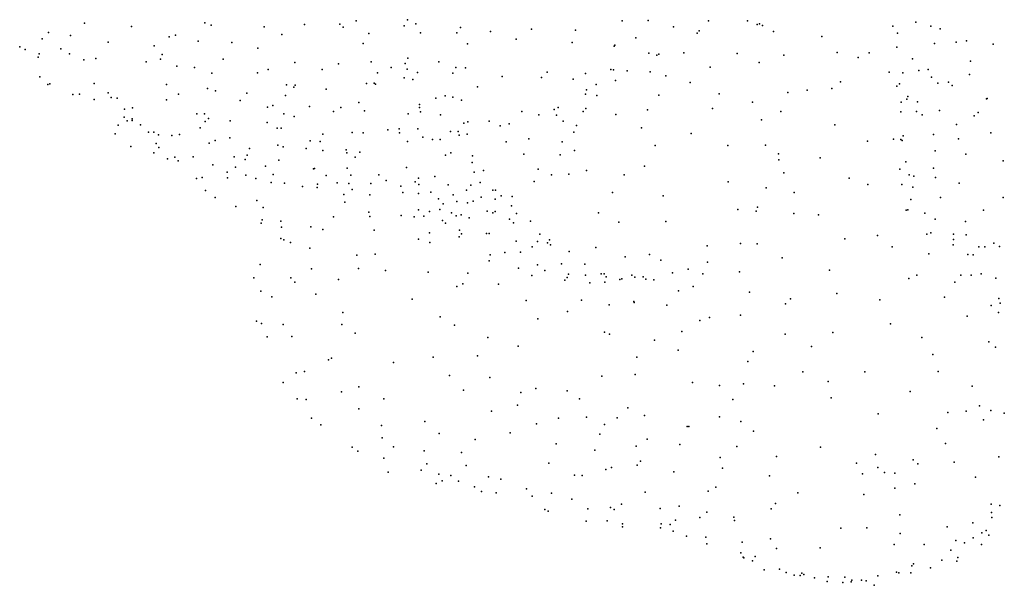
# Model space of a CAD drawing. Header units: metres. Extents: x -25 to 25, y -27.7 to 27.8.
# Tile 1 of 209: x -17.8 to -13.6, y -20.8 to -18.3. Entities that reach past the tile are written whole.
import ezdxf

# ---------------------------------------------------------------- set-up
doc = ezdxf.new("R2010")
doc.units = ezdxf.units.M

msp = doc.modelspace()

# ---------------------------------------------------------------- linework, layer by layer
for p in [(-17.5361, -18.34, -11.0735), (-17.3315, -18.3543, -8.3637), (-17.0152, -18.3377, -15.0368), (-16.9871, -18.3487, -11.2788), (-16.5839, -18.3462, -7.2045), (-16.4307, -18.3439, -6.4708), (-16.3603, -18.3302, -6.2927), (-16.1532, -18.3517, -11.4445), (-16.138, -18.3249, -6.0307), (-16.1031, -18.3434, -15.6252), (-15.2097, -18.3302, -14.9907), (-15.0974, -18.3289, -14.3169), (-14.8368, -18.3299, -7.2841), (-14.6677, -18.3296, -6.606), (-14.6261, -18.346, -6.9797), (-14.6163, -18.3421, -13.698), (-14.6036, -18.3505, -7.175), (-14.0397, -18.3524, -12.8105), (-13.94, -18.3352, 0.1282), (-13.875, -18.353, -12.6738), (-17.6919, -18.3799, -10.8697), (-17.5957, -18.3926, -8.8678), (-17.1425, -18.3923, -14.8638), (-16.7591, -18.3559, -15.2726), (-16.6823, -18.3885, -11.1648), (-16.417, -18.3569, -13.2236), (-16.305, -18.3841, -11.0898), (-16.0819, -18.3819, -12.8506), (-15.925, -18.3815, -15.6232), (-15.9095, -18.3582, -12.5581), (-15.7794, -18.3755, -5.8932), (-15.6017, -18.3659, -5.9096), (-15.4118, -18.3694, -15.3125), (-14.9885, -18.3562, -7.203), (-14.8858, -18.3837, -14.0622), (-14.8763, -18.3734, -7.0809), (-14.5549, -18.3761, -7.3243), (-14.3464, -18.3971, -7.2879), (-14.0197, -18.3824, 0.5719), (-13.8344, -18.3646, -0.2829), (-17.7183, -18.4072, -9.7998), (-17.4334, -18.4222, -8.5475), (-17.2348, -18.4374, -14.4947), (-17.1689, -18.3989, -14.0049), (-17.0439, -18.417, -13.8213), (-16.898, -18.4238, -13.6479), (-16.3308, -18.4278, -15.5479), (-15.8791, -18.4298, -12.4046), (-15.669, -18.4085, -15.5313), (-15.4258, -18.4236, -6.0093), (-15.2451, -18.4387, -6.1319), (-15.2417, -18.4346, -14.8625), (-15.1515, -18.4034, -7.3704), (-13.8593, -18.4275, -0.4689), (-13.7661, -18.4219, -0.8647), (-13.7202, -18.4168, -12.6888), (-13.606, -18.4308, 1.2686), (-17.8158, -18.442, -10.3358), (-17.7923, -18.4536, -10.546), (-17.732, -18.4724, -10.7086), (-17.6379, -18.4506, -9.4757), (-17.6003, -18.4725, -9.2457), (-17.1992, -18.4755, -14.6506), (-16.7857, -18.4473, -7.8656), (-15.0951, -18.4694, -6.3073), (-15.0605, -18.4786, -14.2), (-15.0508, -18.4743, -6.9434), (-14.9436, -18.4681, -6.7322), (-14.7133, -18.4711, -13.8259), (-14.5115, -18.4779, -13.476), (-14.2806, -18.4668, -13.1162), (-14.1416, -18.4685, -12.9224), (-14.0214, -18.4442, -7.2954), (-17.7356, -18.4873, -10.0501), (-17.5386, -18.4985, -8.9644), (-17.4871, -18.4929, -11.0368), (-17.2687, -18.507, -8.3976), (-17.2064, -18.4955, -14.2743), (-16.9364, -18.4958, -8.1207), (-16.6252, -18.5098, -7.532), (-16.4373, -18.5159, -7.0326), (-16.2954, -18.5067, -13.1699), (-16.1489, -18.5144, -15.59), (-16.1367, -18.4915, -11.2113), (-16.0025, -18.5075, -11.9772), (-14.617, -18.5092, -13.6858), (-14.1893, -18.4882, -7.3501), (-13.955, -18.4938, 0.014), (-13.7034, -18.5035, 1.1626), (-17.1364, -18.5262, -11.1839), (-17.06, -18.5316, -13.9485), (-16.9841, -18.5553, -15.0058), (-16.7867, -18.5547, -13.6445), (-16.7406, -18.54, -11.0951), (-16.5075, -18.5403, -10.9639), (-16.2681, -18.5541, -6.4765), (-16.2097, -18.5315, -6.2729), (-16.1405, -18.5386, -11.4081), (-16.0959, -18.5537, -11.8225), (-15.943, -18.5561, -12.5818), (-15.9298, -18.5312, -12.1547), (-15.8875, -18.5333, -6.038), (-15.5342, -18.5519, -15.3887), (-15.3683, -18.5578, -6.1759), (-15.2595, -18.5407, -14.4486), (-15.2475, -18.5416, -7.1523), (-15.1879, -18.5458, -14.307), (-15.0896, -18.5506, -6.6933), (-14.8288, -18.5299, -7.6224), (-14.0546, -18.5514, -12.6943), (-13.996, -18.5547, 0.6889), (-13.9267, -18.5439, 0.8756), (-13.8867, -18.5398, -0.715), (-13.7077, -18.5621, -7.3545), (-17.7283, -18.5719, -10.394), (-17.6941, -18.6042, -10.2232), (-17.686, -18.6015, -10.5911), (-17.494, -18.601, -9.5952), (-17.1812, -18.6045, -14.567), (-16.6611, -18.6069, -13.5673), (-16.6249, -18.6082, -7.6569), (-16.3159, -18.6001, -6.9004), (-16.2824, -18.5998, -10.7486), (-16.2764, -18.6032, -6.7186), (-16.1536, -18.5767, -12.9444), (-16.115, -18.583, -10.8412), (-15.7294, -18.5702, -6.044), (-15.5588, -18.5753, -6.0797), (-15.4217, -18.5822, -15.2504), (-15.322, -18.6053, -14.8663), (-15.2393, -18.5883, -6.3655), (-15.0205, -18.5675, -7.5566), (-14.9165, -18.5967, -14.0494), (-14.266, -18.5933, -7.454), (-14.0101, -18.6023, 0.1731), (-13.8717, -18.5734, -7.3652), (-13.8447, -18.5995, -0.9083), (-13.7983, -18.5944, -12.5206), (-13.7833, -18.6088, 1.051), (-17.5858, -18.6482, -10.0081), (-17.5568, -18.6473, -10.7953), (-17.4328, -18.6413, -9.0013), (-17.1284, -18.6464, -14.3), (-17.0029, -18.6221, -8.2406), (-16.9682, -18.6316, -11.1033), (-16.8336, -18.6417, -13.7695), (-16.6657, -18.6521, -7.839), (-16.6308, -18.6159, -15.2906), (-16.4901, -18.6244, -7.2886), (-15.8359, -18.6146, -15.5569), (-15.368, -18.6468, -7.2345), (-15.3644, -18.6283, -6.9548), (-15.3192, -18.6521, -6.7595), (-15.0516, -18.6508, -14.119), (-14.79, -18.6452, -13.9025), (-14.494, -18.6393, -7.5677), (-14.4102, -18.6299, -13.2586), (-14.3033, -18.6224, -13.0842), (-14.0222, -18.6115, 0.3583), (-17.4941, -18.6697, -9.8475), (-17.4204, -18.6613, -9.3747), (-17.3947, -18.6636, -8.8317), (-17.1815, -18.6717, -8.4425), (-16.8623, -18.6745, -8.1886), (-16.7216, -18.6952, -8.0144), (-16.3491, -18.6832, -13.353), (-16.086, -18.6919, -6.4591), (-16.0162, -18.6641, -6.2581), (-15.9758, -18.6533, -10.7703), (-15.9427, -18.6601, -10.9724), (-15.9044, -18.673, -12.4553), (-14.6468, -18.6811, -13.7227), (-14.0027, -18.6809, 0.561), (-13.9781, -18.6681, -0.4431), (-13.9747, -18.657, -0.24), (-13.9322, -18.6795, -12.5044), (-13.6347, -18.667, 1.1682), (-13.6307, -18.6655, -12.5351), (-17.3628, -18.7116, -9.6231), (-17.3285, -18.7051, -10.9587), (-17.0493, -18.7315, -8.3685), (-17.0164, -18.732, -14.7884), (-16.7439, -18.7034, -10.9409), (-16.6731, -18.7319, -15.1668), (-16.5618, -18.6996, -10.8063), (-16.4585, -18.7219, -13.5057), (-16.4269, -18.7041, -10.706), (-16.3248, -18.7189, -7.175), (-16.1357, -18.7319, -12.936), (-16.0865, -18.7039, -11.7739), (-16.0827, -18.7236, -11.3589), (-15.9964, -18.7362, -12.6921), (-15.6436, -18.7211, -6.2898), (-15.5711, -18.7359, -7.0667), (-15.5035, -18.7132, -6.8758), (-15.4938, -18.7376, -6.6988), (-15.4873, -18.7049, -6.3465), (-15.3791, -18.7216, -14.5846), (-15.3667, -18.7085, -14.7486), (-15.2381, -18.7343, -14.2094), (-15.1009, -18.7143, -7.5284), (-14.8194, -18.7079, -7.604), (-14.5244, -18.7222, -13.4812), (-14.0046, -18.7235, -7.4607), (-13.9377, -18.722, -0.8212), (-13.912, -18.7353, 0.7735), (-13.8374, -18.7176, -7.4423), (-13.6704, -18.7256, -1.1928), (-17.3635, -18.7458, -9.8039), (-17.3511, -18.7619, -10.8084), (-17.33, -18.7538, -9.2312), (-17.3294, -18.7607, -9.0143), (-17.2927, -18.7785, -8.7907), (-17.0129, -18.7649, -10.961), (-16.9996, -18.7523, -14.1979), (-16.9057, -18.7614, -14.0393), (-16.7452, -18.7689, -13.8335), (-16.6288, -18.743, -13.684), (-15.8952, -18.7715, -6.8684), (-15.8771, -18.7668, -6.4642), (-15.7857, -18.7635, -15.4581), (-15.6992, -18.7744, -6.4582), (-15.4659, -18.7628, -15.1285), (-14.6077, -18.7569, -7.6016), (-14.2902, -18.7794, -12.9544), (-13.7635, -18.7774, 0.9433), (-13.6871, -18.7398, -12.4038), (-17.4024, -18.8186, -10.5939), (-17.3906, -18.7811, -9.9906), (-17.2582, -18.8112, -9.3856), (-17.2359, -18.811, -9.5557), (-17.2154, -18.8223, -9.7437), (-17.1249, -18.8213, -10.8378), (-17.0346, -18.7922, -14.5588), (-16.7023, -18.7932, -8.1458), (-16.6848, -18.7941, -10.7594), (-16.5049, -18.8201, -7.6939), (-16.3777, -18.8117, -7.3985), (-16.3304, -18.8131, -13.4724), (-16.2242, -18.8005, -13.2566), (-16.1749, -18.7968, -15.4512), (-16.1734, -18.8134, -10.6473), (-16.0944, -18.7963, -11.5689), (-15.9523, -18.8083, -7.0336), (-15.9189, -18.808, -12.1089), (-15.8808, -18.8201, -12.2782), (-15.7375, -18.7831, -6.6222), (-15.419, -18.8104, -14.4569), (-15.4081, -18.7816, -14.9637), (-15.1258, -18.7923, -14.1118), (-14.9117, -18.8172, -13.9603), (-13.8639, -18.8207, -12.318), (-13.6148, -18.8137, 1.0908), (-17.2253, -18.8592, -8.9155), (-17.1571, -18.8257, -8.5859), (-16.9957, -18.8587, -8.4735), (-16.9697, -18.8465, -14.4259), (-16.9076, -18.835, -10.7936), (-16.5594, -18.8477, -15.1707), (-16.516, -18.8508, -10.5893), (-16.138, -18.8508, -7.1963), (-16.072, -18.8319, -12.813), (-16.0302, -18.8419, -10.7202), (-15.9978, -18.8426, -15.4512), (-15.9155, -18.8236, -12.503), (-15.7124, -18.8528, -7.1846), (-15.6132, -18.8404, -15.2756), (-15.4699, -18.8524, -7.3297), (-14.149, -18.8492, -12.6516), (-14.0369, -18.8418, -12.4561), (-14.0047, -18.842, 0.1252), (-13.9996, -18.8475, 0.3734), (-13.9952, -18.8273, -0.2154), (-13.7555, -18.8392, -7.5082), (-17.335, -18.8732, -10.3109), (-17.2357, -18.8998, -10.5624), (-17.214, -18.8776, -9.0969), (-16.8212, -18.8816, -14.1425), (-16.6998, -18.8668, -15.0202), (-16.6767, -18.8743, -13.9352), (-16.5768, -18.8821, -8.0795), (-16.5049, -18.8899, -7.9275), (-16.4043, -18.8867, -15.265), (-16.4003, -18.9008, -13.6952), (-16.3442, -18.8971, -7.5272), (-15.9511, -18.9, -11.2942), (-15.6348, -18.9063, -7.3069), (-15.4168, -18.8904, -14.2538), (-15.0667, -18.8687, -7.533), (-14.7531, -18.8685, -7.5836), (-14.5905, -18.8675, -13.5682), (-14.5338, -18.9039, -13.3995), (-13.8562, -18.8921, 0.7267), (-13.7229, -18.9059, -1.1685), (-17.1769, -18.9258, -10.2936), (-17.1442, -18.9188, -9.435), (-17.1301, -18.9348, -10.4549), (-17.0651, -18.9175, -9.9248), (-16.8882, -18.9172, -14.5576), (-16.8412, -18.9288, -14.3257), (-16.8319, -18.9105, -10.6378), (-16.6952, -18.9322, -8.3285), (-16.3643, -18.9186, -10.6688), (-15.9738, -18.9098, -7.2168), (-15.8595, -18.9421, -11.1333), (-15.8574, -18.9136, -15.3503), (-15.4784, -18.909, -14.8108), (-14.5321, -18.9304, -7.579), (-14.3541, -18.9221, -7.5641), (-13.9827, -18.939, -0.7703), (-13.5622, -18.935, -7.5574), (-16.9807, -18.9522, -10.0682), (-16.9179, -18.9836, -9.8552), (-16.8824, -18.9626, -10.4152), (-16.7527, -18.9573, -14.7029), (-16.5451, -18.9698, -8.2175), (-16.5405, -18.9676, -14.0075), (-16.3997, -18.9665, -13.8581), (-16.143, -18.9635, -13.2514), (-15.8502, -18.9834, -11.9954), (-15.8093, -18.9768, -7.3373), (-15.5732, -18.9714, -14.4728), (-15.4401, -18.9917, -14.1054), (-15.3637, -18.9761, -7.4758), (-15.1141, -18.9583, -13.994), (-14.5101, -18.9862, -13.2134), (-14.0084, -18.9703, -0.5894), (-13.8634, -18.9669, -12.2312), (-17.051, -19.0115, -8.8756), (-17.0265, -19.0062, -9.5111), (-16.9176, -19.0086, -8.6579), (-16.8374, -18.9968, -10.0296), (-16.794, -19.0105, -10.2267), (-16.7276, -19.0283, -8.5168), (-16.7189, -18.9938, -14.4731), (-16.6701, -19.0314, -10.4773), (-16.5278, -19.0351, -14.3298), (-16.49, -18.9984, -10.6283), (-16.4422, -19.0305, -14.1791), (-16.3919, -19.0332, -15.0485), (-16.3831, -18.9965, -7.9457), (-16.2975, -19.0324, -10.7928), (-16.2629, -18.9953, -7.6616), (-16.2304, -19.0191, -15.2135), (-16.1046, -19.0256, -13.5055), (-16.0914, -19.0102, -13.0078), (-16.0199, -19.0025, -10.8736), (-15.8249, -19.0284, -12.4875), (-15.5912, -19.0239, -14.7727), (-15.5158, -18.9947, -7.44), (-15.2007, -18.9959, -7.5296), (-14.7515, -19.0256, -13.7087), (-14.2283, -19.0091, -12.5862), (-13.9681, -18.9953, 0.0271), (-13.9482, -19.0004, 0.3686), (-13.8543, -19.007, 0.6114), (-13.7522, -19.032, -12.1162), (-17.0122, -19.0629, -9.0702), (-16.5922, -19.0463, -8.4258), (-16.5289, -19.0498, -14.7909), (-16.3785, -19.0587, -8.1696), (-16.1675, -19.0439, -13.9979), (-16.1586, -19.071, -10.8818), (-16.0914, -19.0753, -15.1659), (-16.0892, -19.0365, -7.5599), (-16.0369, -19.0709, -13.6773), (-15.962, -19.0379, -7.4686), (-15.8834, -19.0621, -11.5138), (-15.8649, -19.0397, -15.2068), (-15.7693, -19.062, -14.3311), (-15.7573, -19.061, -12.3345), (-15.2514, -19.071, -13.95), (-14.5876, -19.0516, -13.3937), (-14.4664, -19.0713, -7.5692), (-14.1472, -19.0372, -7.542), (-14.0001, -19.037, -0.4206), (-13.9525, -19.048, 0.1756), (-16.9703, -19.0933, -9.3003), (-16.7896, -19.1056, -8.7102), (-16.4133, -19.0805, -14.8935), (-16.4092, -19.1138, -14.7057), (-16.3019, -19.0813, -14.2585), (-16.0041, -19.0983, -14.2026), (-15.9841, -19.1202, -12.898), (-15.9414, -19.0817, -13.9915), (-15.9254, -19.1101, -13.8078), (-15.8786, -19.1157, -12.7139), (-15.8548, -19.1089, -7.5797), (-15.8195, -19.0914, -11.8266), (-15.759, -19.1011, -15.0419), (-15.7327, -19.0862, -14.546), (-15.6862, -19.0893, -14.0068), (-15.032, -19.0855, -13.8624), (-13.9611, -19.1018, -0.7773), (-13.8336, -19.093, -7.5457), (-13.5622, -19.0931, -7.6024), (-16.8813, -19.1327, -9.4987), (-16.7628, -19.1364, -10.1378), (-16.3063, -19.1565, -8.2751), (-16.0904, -19.1472, -14.4702), (-16.0432, -19.1531, -15.0388), (-15.999, -19.1445, -13.4422), (-15.9485, -19.1593, -14.5598), (-15.7932, -19.1517, -14.7597), (-15.7695, -19.1593, -12.5856), (-15.7588, -19.1541, -11.4604), (-15.6891, -19.129, -12.1518), (-15.6666, -19.163, -11.9748), (-15.3119, -19.1599, -7.5499), (-14.7094, -19.1446, -13.5239), (-14.6306, -19.1524, -13.2664), (-14.6243, -19.135, -7.5636), (-14.4671, -19.1619, -12.7655), (-13.9822, -19.148, -7.5522), (-13.9749, -19.1467, -0.5422), (-13.9013, -19.1614, -0.1267), (-13.6475, -19.1474, 0.7195), (-16.7707, -19.2047, -10.3145), (-16.7668, -19.1895, -9.6045), (-16.687, -19.195, -10.5453), (-16.458, -19.177, -8.5365), (-16.3009, -19.1755, -10.8783), (-16.1659, -19.1706, -14.6063), (-16.1096, -19.1769, -14.8659), (-16.0672, -19.1737, -7.9288), (-15.9874, -19.192, -14.7534), (-15.974, -19.2048, -13.1547), (-15.9282, -19.1722, -7.7358), (-15.9062, -19.1685, -14.8999), (-15.872, -19.1816, -11.0321), (-15.6978, -19.1872, -7.6712), (-15.6794, -19.2029, -11.5885), (-15.6059, -19.1955, -13.809), (-15.2243, -19.2003, -13.8085), (-15.0207, -19.1967, -13.7546), (-14.3609, -19.168, -12.5722), (-13.8556, -19.1875, 0.1181), (-13.7256, -19.1972, 0.5311), (-16.683, -19.2212, -8.9072), (-16.557, -19.2195, -10.7283), (-16.5051, -19.2318, -8.7299), (-16.2828, -19.2348, -8.4776), (-16.0434, -19.2455, -8.1313), (-15.9138, -19.2351, -12.9906), (-15.7973, -19.2484, -12.7789), (-15.7849, -19.2484, -13.5563), (-13.875, -19.2461, -0.8847), (-16.6864, -19.2708, -9.3379), (-16.6727, -19.2769, -9.168), (-16.644, -19.2875, -9.527), (-16.0912, -19.274, -8.2794), (-16.0418, -19.2881, -11.0183), (-15.9148, -19.2636, -7.9763), (-15.9047, -19.2509, -13.3315), (-15.669, -19.2815, -11.1943), (-15.5756, -19.2833, -12.4518), (-15.5655, -19.2517, -12.0804), (-15.5328, -19.2887, -11.4971), (-15.5248, -19.2762, -11.676), (-14.2475, -19.2718, -12.39), (-14.1063, -19.2576, -7.5675), (-13.8919, -19.252, -0.3096), (-13.7775, -19.2513, 0.2964), (-13.7766, -19.275, -1.0084), (-13.7215, -19.254, -12.0138), (-13.6032, -19.2901, -7.6702), (-16.5602, -19.3119, -8.997), (-15.7174, -19.331, -7.8405), (-15.6496, -19.3296, -12.7332), (-15.5997, -19.3065, -13.6075), (-15.5194, -19.2978, -12.2662), (-15.4386, -19.3268, -11.8637), (-15.3238, -19.3086, -13.6995), (-14.8418, -19.3015, -13.4279), (-14.6975, -19.2925, -7.5506), (-14.6258, -19.294, -12.7113), (-14.0424, -19.306, -12.2386), (-13.7791, -19.2984, -7.6119), (-13.6677, -19.3061, 0.4359), (-13.6412, -19.3061, -1.1312), (-13.5778, -19.3043, -11.8508), (-16.3581, -19.3426, -10.9079), (-16.279, -19.3386, -8.6793), (-15.7852, -19.3673, -13.1078), (-15.7806, -19.341, -11.102), (-15.1967, -19.3502, -13.6165), (-15.0922, -19.3395, -7.5457), (-15.043, -19.3647, -13.5359), (-14.8406, -19.3728, -12.8437), (-14.5176, -19.354, -12.4883), (-13.8842, -19.337, -0.6431), (-13.7155, -19.3394, 0.0305), (-13.6913, -19.3404, 0.2007), (-16.7762, -19.3826, -10.057), (-16.5531, -19.4014, -9.342), (-16.3501, -19.3996, -8.8624), (-16.2334, -19.4081, -10.9771), (-16.0493, -19.4162, -8.4515), (-15.6577, -19.3986, -13.3213), (-15.5768, -19.3844, -7.7568), (-15.544, -19.4087, -11.2563), (-15.4728, -19.3798, -12.6664), (-15.3716, -19.3819, -12.0635), (-14.9243, -19.4031, -13.0312), (-14.702, -19.4143, -12.4882), (-14.3131, -19.4071, -12.3234), (-16.8028, -19.4406, -10.2324), (-16.6432, -19.4406, -9.7439), (-16.6252, -19.4587, -10.726), (-16.4371, -19.4473, -9.1717), (-15.8769, -19.4204, -8.1109), (-15.6003, -19.4299, -13.1701), (-15.4584, -19.4511, -13.2514), (-15.4486, -19.4395, -7.6872), (-15.4424, -19.4249, -12.8297), (-15.3688, -19.429, -13.4496), (-15.3492, -19.4615, -13.0606), (-15.301, -19.4233, -12.6095), (-15.2878, -19.4237, -12.3054), (-15.2846, -19.4585, -13.3043), (-15.2789, -19.4355, -7.6005), (-15.2197, -19.4469, -11.8647), (-15.2113, -19.4447, -12.0288), (-15.1686, -19.4292, -13.4203), (-15.1558, -19.4376, -12.7882), (-15.1196, -19.4365, -12.6372), (-15.1073, -19.4465, -13.1699), (-15.0736, -19.4485, -12.4528), (-14.9928, -19.4193, -12.8156), (-14.8612, -19.4232, -12.5935), (-13.9696, -19.4432, -12.1393), (-13.9356, -19.4294, -7.6462), (-13.771, -19.4598, -0.5692), (-13.7447, -19.4293, -7.6919), (-13.7009, -19.4292, -0.2724), (-13.658, -19.423, -0.9774), (-13.5945, -19.4422, -7.763), (-16.7731, -19.498, -10.4945), (-15.9255, -19.4784, -8.2853), (-15.8987, -19.4669, -11.0796), (-15.7445, -19.4679, -7.9699), (-14.9663, -19.4966, -7.5504), (-14.9026, -19.4781, -12.3226), (-14.659, -19.5027, -7.5818), (-16.7246, -19.5222, -9.9139), (-16.5346, -19.5105, -9.5561), (-16.1184, -19.5329, -8.6947), (-15.6253, -19.5377, -7.8788), (-15.3862, -19.5376, -11.301), (-15.1596, -19.5432, -7.5871), (-14.4815, -19.5314, -7.6302), (-14.282, -19.508, -7.6516), (-14.095, -19.5358, -7.6751), (-13.8157, -19.5235, -12.0017), (-13.5814, -19.5302, -11.7804), (-15.4469, -19.5856, -7.751), (-15.2665, -19.5566, -11.4079), (-15.1575, -19.5477, -11.6643), (-15.0167, -19.5586, -11.9469), (-14.5038, -19.5532, -12.2435), (-13.6136, -19.5595, -0.7645), (-13.5747, -19.5502, -0.3414), (-16.7916, -19.6275, -10.3199), (-16.418, -19.5905, -9.2974), (-15.9965, -19.6091, -8.5705), (-15.5754, -19.6169, -11.1284), (-14.8747, -19.6241, -12.0103), (-14.8319, -19.6121, -7.5848), (-14.6978, -19.6014, -12.1603), (-13.7185, -19.6055, -7.7946), (-13.5821, -19.5905, -0.5682), (-16.7702, -19.6379, -10.0615), (-16.6764, -19.6415, -10.6199), (-16.422, -19.6421, -10.8839), (-15.9352, -19.6455, -11.0523), (-14.9522, -19.6723, -11.79), (-14.0494, -19.6388, -12.1031), (-16.746, -19.6959, -10.4821), (-16.6384, -19.6934, -9.8101), (-16.3646, -19.6797, -9.1229), (-15.7911, -19.6989, -8.2809), (-15.2861, -19.6749, -11.2865), (-15.2651, -19.6832, -7.6844), (-15.0695, -19.7094, -11.5254), (-14.5047, -19.6839, -12.1201), (-14.2988, -19.6773, -12.141), (-13.9134, -19.6983, -7.7664), (-15.6603, -19.7358, -8.091), (-14.968, -19.7527, -7.6421), (-14.6441, -19.7582, -11.9802), (-14.3912, -19.7372, -7.7226), (-13.6245, -19.7176, -7.9132), (-13.5958, -19.7397, -11.709), (-16.4807, -19.7942, -10.7649), (-16.4669, -19.7871, -9.5705), (-16.0277, -19.7829, -8.6837), (-15.8352, -19.7776, -8.4722), (-15.1469, -19.7839, -11.2951), (-14.6668, -19.8021, -7.6949), (-13.8669, -19.7714, -11.9494), (-16.1985, -19.8056, -8.8803), (-16.6207, -19.8507, -10.5515), (-16.5834, -19.8451, -9.8152), (-15.9564, -19.8624, -10.9553), (-15.783, -19.8706, -10.9878), (-15.2983, -19.8651, -7.8363), (-15.1533, -19.8584, -7.7508), (-14.4282, -19.8473, -11.989), (-14.1607, -19.8463, -7.7495), (-13.8436, -19.8458, -7.8113), (-16.6769, -19.8927, -10.3513), (-16.3484, -19.9108, -9.2986), (-15.8969, -19.9256, -8.6661), (-15.5829, -19.9187, -8.2528), (-15.4474, -19.9291, -8.0561), (-14.906, -19.8921, -11.5008), (-14.7889, -19.9052, -7.7423), (-14.6849, -19.8986, -11.7868), (-14.551, -19.9065, -7.7471), (-14.3184, -19.8878, -7.7458), (-13.6967, -19.9092, -11.73), (-16.6158, -19.9631, -10.0656), (-16.5768, -19.9666, -10.4556), (-16.4233, -19.9332, -10.7226), (-16.2409, -19.9634, -10.8065), (-15.6483, -19.9364, -8.4158), (-15.3948, -19.963, -11.0152), (-14.732, -19.9666, -11.6434), (-14.3066, -19.959, -11.9094), (-13.9643, -19.9311, -11.8999), (-16.3491, -20.0069, -9.5955), (-15.6622, -19.9906, -8.5812), (-15.1856, -20.0021, -11.0427), (-13.6649, -19.9931, -11.5936), (-13.6153, -20.0144, -11.4075), (-16.5532, -20.0465, -10.1847), (-15.7745, -20.0169, -10.8905), (-15.485, -20.0469, -8.4402), (-15.3636, -20.0419, -8.1504), (-15.231, -20.0452, -8.027), (-15.114, -20.0354, -7.9199), (-14.7892, -20.0412, -11.3765), (-14.1028, -20.0287, -7.7681), (-13.8011, -20.022, -11.7155), (-13.7227, -20.016, -7.9272), (-13.6466, -20.0545, -11.1731), (-13.5572, -20.0252, -10.8107), (-16.513, -20.0761, -10.348), (-16.2508, -20.0782, -9.4349), (-16.0635, -20.0609, -8.9279), (-15.5801, -20.0719, -10.8821), (-15.2859, -20.0742, -10.9346), (-14.9294, -20.0834, -7.927), (-14.9216, -20.083, -11.0844), (-14.6961, -20.0609, -7.8347), (-13.849, -20.0915, -7.8506), (-16.2474, -20.1315, -10.6147), (-16.0019, -20.1138, -10.7636), (-15.8462, -20.1394, -10.7764), (-15.6945, -20.1096, -8.7313), (-15.3069, -20.1158, -8.4463), (-15.1013, -20.1374, -8.1402), (-14.642, -20.1037, -11.4658), (-16.3778, -20.1722, -9.9878), (-16.1989, -20.1712, -9.5771), (-15.4955, -20.1573, -8.6986), (-15.3282, -20.1845, -10.8031), (-15.1495, -20.1684, -8.3338), (-14.9608, -20.1603, -8.0711), (-14.7136, -20.1687, -11.1219), (-14.3521, -20.1723, -11.6263), (-13.8111, -20.1559, -11.5104), (-16.3528, -20.1899, -10.3806), (-16.2406, -20.2198, -10.4852), (-16.0665, -20.1882, -10.6395), (-15.9045, -20.1959, -8.9541), (-14.7862, -20.2163, -8.014), (-14.5428, -20.2123, -11.3029), (-14.1143, -20.2033, -11.6275), (-13.9518, -20.2269, -11.4789), (-13.5813, -20.2144, -8.1207), (-16.0545, -20.244, -9.405), (-15.8853, -20.2521, -10.5875), (-15.5267, -20.2409, -8.8439), (-15.281, -20.2692, -10.6794), (-15.2567, -20.2602, -8.7369), (-15.1453, -20.2493, -8.6281), (-15.1302, -20.2328, -10.7667), (-14.7766, -20.2634, -10.847), (-14.197, -20.2414, -7.8014), (-14.1046, -20.2606, -11.4553), (-13.9313, -20.2441, -11.2005), (-13.774, -20.2366, -10.8073), (-16.2215, -20.2807, -10.2926), (-16.0799, -20.2715, -9.7199), (-16.0033, -20.2893, -9.5783), (-15.9517, -20.294, -9.247), (-15.7877, -20.301, -9.0574), (-15.7342, -20.3105, -10.5174), (-15.4168, -20.2931, -10.5858), (-15.3825, -20.2951, -8.8738), (-14.9859, -20.2794, -8.4135), (-14.5722, -20.2957, -10.8835), (-14.1706, -20.2881, -11.1425), (-14.0761, -20.2814, -11.2915), (-14.0312, -20.285, -11.051), (-13.6822, -20.3025, -10.602), (-16.0144, -20.3289, -10.0637), (-15.9882, -20.318, -10.3604), (-15.9173, -20.3193, -9.75), (-15.8482, -20.3435, -9.6047), (-15.6232, -20.3522, -9.0914), (-14.8055, -20.3445, -8.1749), (-14.0306, -20.3487, -7.8624), (-13.9438, -20.3304, -10.8063), (-15.8185, -20.3637, -9.395), (-15.755, -20.3695, -9.9383), (-15.5986, -20.3833, -10.1634), (-15.5159, -20.3715, -10.3322), (-15.4277, -20.3965, -10.1088), (-15.1103, -20.3668, -8.8486), (-14.8386, -20.3624, -10.6314), (-14.4503, -20.3695, -10.8142), (-14.1644, -20.3765, -10.8332), (-15.358, -20.4394, -9.8124), (-15.2602, -20.4336, -9.9829), (-15.2131, -20.418, -10.2438), (-15.0458, -20.4376, -10.359), (-14.9637, -20.4278, -8.7926), (-14.5656, -20.4386, -10.6734), (-14.5465, -20.4155, -7.9946), (-13.6137, -20.4179, -9.2332), (-13.5764, -20.4236, -9.074), (-15.5438, -20.4413, -9.6147), (-15.5297, -20.4493, -9.2875), (-15.2445, -20.4421, -9.0574), (-14.8745, -20.4761, -10.4213), (-14.8441, -20.4524, -8.6123), (-14.7265, -20.4743, -8.2872), (-14.0094, -20.4649, -10.6618), (-13.6125, -20.4547, -9.6649), (-13.6116, -20.4767, -10.1735), (-15.3655, -20.4915, -9.4753), (-15.2754, -20.4911, -9.6038), (-15.2092, -20.5032, -9.2424), (-15.2079, -20.5167, -9.4395), (-15.0435, -20.521, -9.174), (-15.0416, -20.5034, -9.9186), (-15.002, -20.5067, -10.0688), (-14.9791, -20.4879, -8.9632), (-14.7245, -20.4884, -10.5294), (-14.2642, -20.5221, -10.6384), (-14.1525, -20.5211, -7.9672), (-13.8048, -20.5163, -8.1205), (-13.694, -20.4993, -9.4818), (-14.9899, -20.5347, -9.638), (-14.9311, -20.5569, -9.3984), (-14.8484, -20.5614, -9.0784), (-14.5683, -20.5687, -8.1889), (-14.0079, -20.5447, -8.0192), (-13.6925, -20.564, -9.0179), (-13.6539, -20.5431, -9.9092), (-13.6356, -20.5328, -8.3828), (-13.6239, -20.5527, -8.8103), (-14.8438, -20.59, -9.9048), (-14.6911, -20.5827, -8.5542), (-14.5419, -20.61, -10.4411), (-14.3538, -20.6078, -8.0868), (-14.0334, -20.593, -10.485), (-13.9037, -20.5925, -10.3897), (-13.7665, -20.5757, -9.2769), (-13.7293, -20.5855, -10.1201), (-13.6564, -20.5933, -8.5558), (-14.6967, -20.6292, -8.9328), (-14.6871, -20.6482, -9.1214), (-14.6837, -20.6508, -9.5994), (-14.6346, -20.6443, -8.7886), (-13.7881, -20.6172, -9.6639), (-13.7584, -20.6486, -8.4508), (-14.6467, -20.6631, -10.2362), (-13.9569, -20.6852, -10.2198), (-13.9506, -20.6767, -9.3681), (-13.8758, -20.6942, -9.8479), (-13.8278, -20.6612, -9.0696), (-13.7631, -20.6647, -8.7117), (-14.5963, -20.7028, -9.853), (-14.5289, -20.6988, -9.3281), (-14.5005, -20.7144, -8.6892), (-14.4654, -20.7253, -8.9354), (-14.4399, -20.7264, -9.0961), (-14.4324, -20.7164, -9.53), (-14.4249, -20.7228, -10.2192), (-14.3781, -20.7366, -8.4808), (-14.3192, -20.7319, -9.3209), (-14.2464, -20.7341, -9.5307), (-14.1044, -20.7285, -8.3034), (-14.0229, -20.7122, -9.2355), (-14.013, -20.7149, -9.6577), (-13.962, -20.7158, -10.0478), (-14.3235, -20.7531, -8.7488), (-14.2557, -20.7564, -8.9204), (-14.2197, -20.7536, -8.4123), (-14.2167, -20.7466, -9.0921), (-14.1755, -20.7465, -9.7945), (-14.1549, -20.7493, -10.0399), (-14.1207, -20.7691, -8.5305)]:
    msp.add_point(p)

doc.saveas('drawing.dxf')
